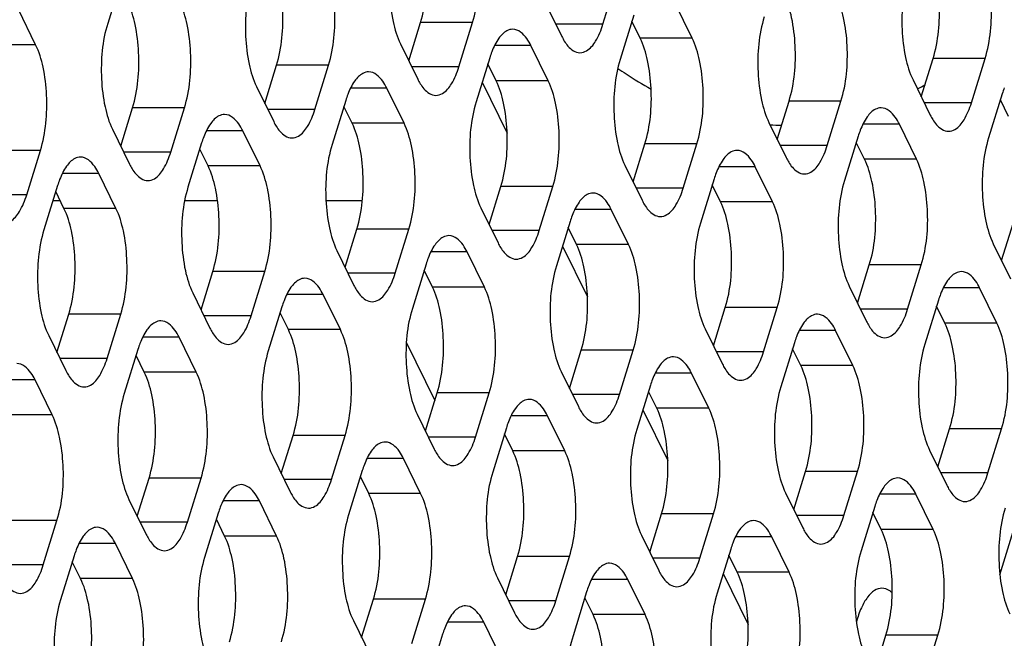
# Model space of a CAD drawing. Header units: millimetres. Extents: x 0 to 420, y 0 to 297.
# Tile 133 of 180: x 182 to 190, y 159 to 164. Entities that reach past the tile are written whole.
import ezdxf

# ---------------------------------------------------------------- set-up
doc = ezdxf.new("R2010")
doc.units = ezdxf.units.MM
doc.header["$LTSCALE"] = 23.1
doc.layers.get('0').update_dxf_attribs({"linetype": 'CONTINUOUS'})
doc.layers.add('ASSI', color=7, linetype='CONTINUOUS')

msp = doc.modelspace()

# ---------------------------------------------------------------- linework, layer by layer
at = {"color": 7, "linetype": 'CONTINUOUS'}
for p, q in [((185.600639, 163.32835), (185.799394, 162.923329)), ((186.241227, 162.022969), (186.439982, 161.617948)), ((186.881815, 160.717589), (187.08057, 160.312567)), ((189.729582, 159.402144), (189.940446, 160.0845)), ((187.522403, 159.412208), (187.721158, 159.007186))]:
    msp.add_line(p, q, dxfattribs=at)
at = {"layer": 'ASSI', "color": 7, "linetype": 'CONTINUOUS'}
for p, q in [((182.722644, 164.15013), (182.613715, 163.797632)), ((186.563815, 163.790793), (186.672745, 164.14329)), ((186.098281, 163.973487), (186.23555, 163.693763)), ((182.039251, 163.62783), (181.901982, 163.907554)), ((187.275548, 163.680871), (187.138279, 163.960595)), ((186.810014, 163.863565), (186.701084, 163.511068)), ((186.86107, 163.680871), (186.7951, 163.815304)), ((185.015324, 163.499448), (185.10934, 163.803684)), ((185.414888, 163.451187), (185.523818, 163.803684)), ((184.949354, 163.633881), (185.086623, 163.354157)), ((186.12662, 163.341265), (185.989352, 163.62099)), ((185.661087, 163.52396), (185.552157, 163.171463)), ((189.102694, 163.212884), (189.19671, 163.51712)), ((189.502258, 163.164623), (189.611187, 163.51712)), ((183.866397, 163.159843), (183.960413, 163.464079)), ((184.265961, 163.111582), (184.374891, 163.464079)), ((185.712143, 163.341265), (185.646173, 163.475698)), ((189.036724, 163.347317), (189.173993, 163.067593)), ((183.800427, 163.294276), (183.937696, 163.014551)), ((184.977693, 163.00166), (184.840424, 163.281384)), ((189.748456, 163.237396), (189.639526, 162.884898)), ((189.799512, 163.054701), (189.733542, 163.189134)), ((182.71747, 162.820237), (182.811486, 163.124473)), ((183.117034, 162.771976), (183.225963, 163.124473)), ((184.512159, 163.184354), (184.40323, 162.831857)), ((184.563216, 163.00166), (184.497246, 163.136093)), ((187.953767, 162.873279), (188.047783, 163.177514)), ((188.35333, 162.825017), (188.46226, 163.177514)), ((182.6515, 162.95467), (182.788769, 162.674946)), ((187.887797, 163.007712), (188.025065, 162.727987)), ((189.065063, 162.715096), (188.927794, 162.99482)), ((183.828766, 162.662054), (183.691497, 162.941779)), ((188.599529, 162.89779), (188.490599, 162.545293)), ((183.363232, 162.844749), (183.254302, 162.492251)), ((183.414289, 162.662054), (183.348318, 162.796487)), ((186.80484, 162.533673), (186.898856, 162.837909)), ((187.204403, 162.485412), (187.313333, 162.837909)), ((188.650585, 162.715096), (188.584615, 162.849529)), ((181.968106, 162.43237), (182.077036, 162.784867)), ((186.738869, 162.668106), (186.876138, 162.388382)), ((187.916136, 162.37549), (187.778867, 162.655215)), ((182.679839, 162.322449), (182.54257, 162.602173)), ((187.450602, 162.558184), (187.341672, 162.205687)), ((182.214305, 162.505143), (182.105375, 162.152646)), ((185.655912, 162.194067), (185.749928, 162.498303)), ((186.055476, 162.145806), (186.164406, 162.498303)), ((187.501658, 162.37549), (187.435688, 162.509923)), ((182.265361, 162.322449), (182.199391, 162.456882)), ((182.177678, 162.386618), (182.233872, 162.386618)), ((183.22821, 162.386618), (183.489719, 162.386618)), ((184.35467, 162.386618), (184.64456, 162.386618)), ((185.589942, 162.328501), (185.727211, 162.048776)), ((186.767208, 162.035884), (186.62994, 162.315609)), ((186.301675, 162.218579), (186.192745, 161.866082)), ((186.352731, 162.035884), (186.286761, 162.170318)), ((189.743282, 161.907503), (189.837298, 162.211739)), ((184.506985, 161.854462), (184.601001, 162.158698)), ((184.906549, 161.806201), (185.015479, 162.158698)), ((189.677312, 162.041936), (189.814581, 161.762212)), ((184.441015, 161.988895), (184.578284, 161.70917)), ((185.618281, 161.696279), (185.481012, 161.976003)), ((185.152747, 161.878973), (185.043818, 161.526476)), ((188.594355, 161.567898), (188.688371, 161.872134)), ((188.993918, 161.519636), (189.102848, 161.872134)), ((183.358058, 161.514856), (183.452074, 161.819092)), ((183.757622, 161.466595), (183.866551, 161.819092)), ((185.203804, 161.696279), (185.137834, 161.830712)), ((188.528384, 161.702331), (188.665653, 161.422606)), ((183.292088, 161.649289), (183.429357, 161.369565)), ((184.469354, 161.356673), (184.332085, 161.636398)), ((189.705651, 161.409715), (189.568382, 161.689439)), ((184.00382, 161.539368), (183.89489, 161.186871)), ((189.240117, 161.592409), (189.131187, 161.239912)), ((189.291173, 161.409715), (189.225203, 161.544148)), ((182.209131, 161.175251), (182.303147, 161.479487)), ((182.608694, 161.126989), (182.717624, 161.479487)), ((184.054877, 161.356673), (183.988906, 161.491106)), ((187.445427, 161.228292), (187.539443, 161.532528)), ((187.844991, 161.180031), (187.953921, 161.532528)), ((182.143161, 161.309684), (182.280429, 161.029959)), ((187.379457, 161.362725), (187.516726, 161.083001)), ((188.556723, 161.070109), (188.419455, 161.349834)), ((183.320427, 161.017068), (183.183158, 161.296792)), ((184.996533, 161.251249), (185.222354, 160.791073)), ((188.09119, 161.252803), (187.98226, 160.900306)), ((182.854893, 161.199762), (182.745963, 160.847265)), ((182.905949, 161.017068), (182.839979, 161.151501)), ((186.2965, 160.888687), (186.390516, 161.192922)), ((186.696064, 160.840425), (186.804994, 161.192922)), ((188.142246, 161.070109), (188.076276, 161.204542)), ((186.23053, 161.02312), (186.367799, 160.743395)), ((187.407796, 160.730504), (187.270527, 161.010228)), ((182.1715, 160.677462), (182.034231, 160.957187)), ((186.942263, 160.913198), (186.833333, 160.560701)), ((185.147573, 160.549081), (185.241589, 160.853317)), ((185.547137, 160.50082), (185.656066, 160.853317)), ((186.993319, 160.730504), (186.927349, 160.864937)), ((185.081603, 160.683514), (185.218872, 160.40379)), ((186.258869, 160.390898), (186.1216, 160.670622)), ((185.793335, 160.573592), (185.684405, 160.221095)), ((185.844392, 160.390898), (185.778421, 160.525331)), ((189.234943, 160.262517), (189.328959, 160.566753)), ((189.634506, 160.214255), (189.743436, 160.566753)), ((183.998646, 160.209475), (184.092662, 160.513711)), ((184.398209, 160.161214), (184.507139, 160.513711)), ((189.168972, 160.39695), (189.306241, 160.117225)), ((183.932676, 160.343908), (184.069945, 160.064184)), ((185.109942, 160.051292), (184.972673, 160.331017)), ((184.644408, 160.233987), (184.535478, 159.88149)), ((188.086015, 159.922911), (188.180031, 160.227147)), ((188.485579, 159.87465), (188.594509, 160.227147)), ((182.849719, 159.86987), (182.943735, 160.174106)), ((183.249282, 159.821609), (183.358212, 160.174106)), ((184.695464, 160.051292), (184.629494, 160.185725)), ((188.020045, 160.057344), (188.157314, 159.77762)), ((189.197311, 159.764728), (189.060043, 160.044453)), ((182.783748, 160.004303), (182.921017, 159.724578)), ((183.961015, 159.711687), (183.823746, 159.991411)), ((183.495481, 159.894381), (183.386551, 159.541884)), ((186.937088, 159.583306), (187.031104, 159.887541)), ((187.336652, 159.535044), (187.445582, 159.887541)), ((188.731778, 159.947423), (188.622848, 159.594925)), ((188.782834, 159.764728), (188.716864, 159.899161)), ((182.100355, 159.482003), (182.209285, 159.8345)), ((183.546537, 159.711687), (183.480567, 159.84612)), ((182.812087, 159.372081), (182.674819, 159.651806)), ((186.871118, 159.717739), (187.008387, 159.438014)), ((188.048384, 159.425123), (187.911115, 159.704847)), ((187.58285, 159.607817), (187.473921, 159.25532)), ((182.346554, 159.554776), (182.237624, 159.202278)), ((182.39761, 159.372081), (182.33164, 159.506514)), ((185.788161, 159.2437), (185.882177, 159.547936)), ((186.187725, 159.195439), (186.296654, 159.547936)), ((187.633907, 159.425123), (187.567937, 159.559556)), ((185.722191, 159.378133), (185.85946, 159.098409)), ((186.899457, 159.085517), (186.762188, 159.365242)), ((186.433923, 159.268211), (186.324993, 158.915714)), ((184.639234, 158.904094), (184.73325, 159.20833)), ((185.038797, 158.855833), (185.147727, 159.20833)), ((186.48498, 159.085517), (186.419009, 159.21995)), ((184.573264, 159.038527), (184.710532, 158.758803)), ((185.75053, 158.745911), (185.613261, 159.025636)), ((185.284996, 158.928606), (185.176066, 158.576109)), ((188.726603, 158.61753), (188.820619, 158.921766)), ((189.126167, 158.569269), (189.235097, 158.921766))]:
    msp.add_line(p, q, dxfattribs=at)
at = {"layer": 'ASSI', "color": 9, "linetype": 'CONTINUOUS'}
for p, q in [((185.523818, 163.803684), (185.10934, 163.803684)), ((186.563815, 163.790793), (186.187935, 163.790793)), ((187.275548, 163.680871), (186.86107, 163.680871)), ((182.039251, 163.62783), (181.624773, 163.62783)), ((185.989352, 163.62099), (185.699214, 163.62099)), ((189.611187, 163.51712), (189.19671, 163.51712)), ((184.374891, 163.464079), (183.960413, 163.464079)), ((185.414888, 163.451187), (185.039008, 163.451187)), ((184.840424, 163.281384), (184.550287, 163.281384)), ((186.12662, 163.341265), (185.712143, 163.341265)), ((183.225963, 163.124473), (182.811486, 163.124473)), ((184.265961, 163.111582), (183.89008, 163.111582)), ((188.46226, 163.177514), (188.047783, 163.177514)), ((189.502258, 163.164623), (189.126377, 163.164623)), ((184.977693, 163.00166), (184.563216, 163.00166)), ((188.927794, 162.99482), (188.637656, 162.99482)), ((183.691497, 162.941779), (183.401359, 162.941779)), ((187.313333, 162.837909), (186.898856, 162.837909)), ((188.35333, 162.825017), (187.97745, 162.825017)), ((182.077036, 162.784867), (181.662559, 162.784867)), ((183.117034, 162.771976), (182.741153, 162.771976)), ((189.065063, 162.715096), (188.650585, 162.715096)), ((183.828766, 162.662054), (183.414289, 162.662054)), ((187.778867, 162.655215), (187.488729, 162.655215)), ((182.54257, 162.602173), (182.252432, 162.602173)), ((186.164406, 162.498303), (185.749928, 162.498303)), ((187.204403, 162.485412), (186.828523, 162.485412)), ((181.968106, 162.43237), (181.592226, 162.43237)), ((182.679839, 162.322449), (182.265361, 162.322449)), ((187.916136, 162.37549), (187.501658, 162.37549)), ((186.62994, 162.315609), (186.339802, 162.315609)), ((185.015479, 162.158698), (184.601001, 162.158698)), ((186.055476, 162.145806), (185.679596, 162.145806)), ((186.767208, 162.035884), (186.352731, 162.035884)), ((185.481012, 161.976003), (185.190875, 161.976003)), ((189.102848, 161.872134), (188.688371, 161.872134)), ((183.866551, 161.819092), (183.452074, 161.819092)), ((184.906549, 161.806201), (184.530668, 161.806201)), ((185.618281, 161.696279), (185.203804, 161.696279)), ((184.332085, 161.636398), (184.041947, 161.636398)), ((189.568382, 161.689439), (189.278244, 161.689439)), ((182.717624, 161.479487), (182.303147, 161.479487)), ((183.757622, 161.466595), (183.381741, 161.466595)), ((187.953921, 161.532528), (187.539443, 161.532528)), ((188.993918, 161.519636), (188.618038, 161.519636)), ((189.705651, 161.409715), (189.291173, 161.409715)), ((184.469354, 161.356673), (184.054877, 161.356673)), ((188.419455, 161.349834), (188.129317, 161.349834)), ((183.183158, 161.296792), (182.89302, 161.296792)), ((186.804994, 161.192922), (186.390516, 161.192922)), ((187.844991, 161.180031), (187.469111, 161.180031)), ((182.608694, 161.126989), (182.232814, 161.126989)), ((188.556723, 161.070109), (188.142246, 161.070109)), ((183.320427, 161.017068), (182.905949, 161.017068)), ((187.270527, 161.010228), (186.98039, 161.010228)), ((182.034231, 160.957187), (181.744093, 160.957187)), ((185.656066, 160.853317), (185.241589, 160.853317)), ((186.696064, 160.840425), (186.320183, 160.840425)), ((182.1715, 160.677462), (181.757022, 160.677462)), ((187.407796, 160.730504), (186.993319, 160.730504)), ((186.1216, 160.670622), (185.831462, 160.670622)), ((189.743436, 160.566753), (189.328959, 160.566753)), ((184.507139, 160.513711), (184.092662, 160.513711)), ((185.547137, 160.50082), (185.171256, 160.50082)), ((186.258869, 160.390898), (185.844392, 160.390898)), ((184.972673, 160.331017), (184.682535, 160.331017)), ((188.594509, 160.227147), (188.180031, 160.227147)), ((189.634506, 160.214255), (189.258626, 160.214255)), ((183.358212, 160.174106), (182.943735, 160.174106)), ((184.398209, 160.161214), (184.022329, 160.161214)), ((185.109942, 160.051292), (184.695464, 160.051292)), ((189.060043, 160.044453), (188.769905, 160.044453)), ((183.823746, 159.991411), (183.533608, 159.991411)), ((187.445582, 159.887541), (187.031104, 159.887541)), ((182.209285, 159.8345), (181.794807, 159.8345)), ((183.249282, 159.821609), (182.873402, 159.821609)), ((188.485579, 159.87465), (188.109699, 159.87465)), ((189.197311, 159.764728), (188.782834, 159.764728)), ((182.674819, 159.651806), (182.384681, 159.651806)), ((183.961015, 159.711687), (183.546537, 159.711687)), ((187.911115, 159.704847), (187.620978, 159.704847)), ((186.296654, 159.547936), (185.882177, 159.547936)), ((187.336652, 159.535044), (186.960771, 159.535044)), ((182.100355, 159.482003), (181.724475, 159.482003)), ((188.048384, 159.425123), (187.633907, 159.425123)), ((182.812087, 159.372081), (182.39761, 159.372081)), ((186.762188, 159.365242), (186.47205, 159.365242)), ((185.147727, 159.20833), (184.73325, 159.20833)), ((186.187725, 159.195439), (185.811844, 159.195439)), ((185.613261, 159.025636), (185.323123, 159.025636)), ((186.899457, 159.085517), (186.48498, 159.085517)), ((189.235097, 158.921766), (188.820619, 158.921766))]:
    msp.add_line(p, q, dxfattribs=at)
at = {"layer": 'ASSI', "color": 7, "linetype": 'CONTINUOUS'}
for centre, radius, start, end in [((186.388559, 163.300003), 0.761166, 159.076552, 162.8887167), ((187.725722, 165.726594), 2.79693, 298.8071649, 300.2074627), ((190.475929, 163.013439), 0.761166, 159.076552, 162.8887167), ((185.239632, 162.960398), 0.761166, 159.076552, 162.8887167), ((188.009729, 164.97077), 1.984143, 266.6859927, 269.406007), ((184.090705, 162.620792), 0.761166, 159.076552, 162.8887167), ((189.327002, 162.673833), 0.761166, 159.076552, 162.8887167), ((188.178074, 162.334228), 0.761166, 159.076552, 162.8887167), ((182.941778, 162.281186), 0.761166, 159.076552, 162.8887167), ((187.029147, 161.994622), 0.761166, 159.076552, 162.8887167), ((185.88022, 161.655017), 0.761166, 159.076552, 162.8887167), ((189.96759, 161.368452), 0.761166, 159.076552, 162.8887167), ((184.731293, 161.315411), 0.761166, 159.076552, 162.8887167), ((188.818662, 161.028847), 0.761166, 159.076552, 162.8887167), ((183.582366, 160.975805), 0.761166, 159.076552, 162.8887167), ((187.669735, 160.689241), 0.761166, 159.076552, 162.8887167), ((186.520808, 160.349636), 0.761166, 159.076552, 162.8887167), ((185.371881, 160.01003), 0.761166, 159.076552, 162.8887167), ((189.45925, 159.723466), 0.761166, 159.076552, 162.8887167), ((184.222954, 159.670425), 0.761166, 159.076552, 162.8887167), ((188.310323, 159.38386), 0.761166, 159.076552, 162.8887167), ((183.074026, 159.330819), 0.761166, 159.076552, 162.8887167), ((187.161396, 159.044255), 0.761166, 159.076552, 162.8887167), ((186.012469, 158.704649), 0.761166, 159.076552, 162.8887167)]:
    msp.add_arc(centre, radius, start, end, dxfattribs=at)
for points, knots in [([(185.10934, 163.803684), (185.153066, 163.94518), (185.171782, 164.173289), (185.139119, 164.456944), (185.099165, 164.590383), (185.071555, 164.646646)], [0, 0, 0, 0, 0.51848124, 0.78058459, 1, 1, 1, 1]), ([(185.523818, 163.803684), (185.567543, 163.94518), (185.586259, 164.173289), (185.553596, 164.456944), (185.513643, 164.590383), (185.486033, 164.646646)], [0, 0, 0, 0, 0.51848124, 0.78058459, 1, 1, 1, 1]), ([(184.911569, 164.476844), (184.867843, 164.335348), (184.849128, 164.107238), (184.881791, 163.823583), (184.921744, 163.690145), (184.949354, 163.633881)], [0, 0, 0, 0, 0.51848124, 0.78058459, 1, 1, 1, 1]), ([(183.960413, 163.464079), (184.004139, 163.605574), (184.022854, 163.833684), (183.990192, 164.117339), (183.950238, 164.250777), (183.922628, 164.307041)], [0, 0, 0, 0, 0.51848124, 0.78058459, 1, 1, 1, 1]), ([(184.374891, 163.464079), (184.418616, 163.605574), (184.437332, 163.833684), (184.404669, 164.117339), (184.364716, 164.250777), (184.337105, 164.307041)], [0, 0, 0, 0, 0.51848124, 0.78058459, 1, 1, 1, 1]), ([(189.19671, 163.51712), (189.240435, 163.658616), (189.259151, 163.886725), (189.226488, 164.17038), (189.186535, 164.303818), (189.158925, 164.360082)], [0, 0, 0, 0, 0.51848124, 0.78058459, 1, 1, 1, 1]), ([(189.611187, 163.51712), (189.654913, 163.658616), (189.673629, 163.886725), (189.640966, 164.17038), (189.601012, 164.303818), (189.573402, 164.360082)], [0, 0, 0, 0, 0.51848124, 0.78058459, 1, 1, 1, 1]), ([(183.762642, 164.137238), (183.718916, 163.995742), (183.7002, 163.767633), (183.732863, 163.483978), (183.772817, 163.35054), (183.800427, 163.294276)], [0, 0, 0, 0, 0.51848124, 0.78058459, 1, 1, 1, 1]), ([(188.998938, 164.190279), (188.955213, 164.048784), (188.936497, 163.820674), (188.96916, 163.537019), (189.009114, 163.403581), (189.036724, 163.347317)], [0, 0, 0, 0, 0.51848124, 0.78058459, 1, 1, 1, 1]), ([(188.047783, 163.177514), (188.091508, 163.31901), (188.110224, 163.54712), (188.077561, 163.830775), (188.037608, 163.964213), (188.009997, 164.020477)], [0, 0, 0, 0, 0.51848124, 0.78058459, 1, 1, 1, 1]), ([(188.46226, 163.177514), (188.505986, 163.31901), (188.524701, 163.54712), (188.492039, 163.830775), (188.452085, 163.964213), (188.424475, 164.020477)], [0, 0, 0, 0, 0.51848124, 0.78058459, 1, 1, 1, 1]), ([(182.811486, 163.124473), (182.855211, 163.265969), (182.873927, 163.494078), (182.841264, 163.777733), (182.801311, 163.911171), (182.773701, 163.967435)], [0, 0, 0, 0, 0.51848124, 0.78058459, 1, 1, 1, 1]), ([(183.225963, 163.124473), (183.269689, 163.265969), (183.288405, 163.494078), (183.255742, 163.777733), (183.215788, 163.911171), (183.188178, 163.967435)], [0, 0, 0, 0, 0.51848124, 0.78058459, 1, 1, 1, 1]), ([(187.850011, 163.850674), (187.806286, 163.709178), (187.78757, 163.481069), (187.820233, 163.197414), (187.860186, 163.063975), (187.887797, 163.007712)], [0, 0, 0, 0, 0.51848124, 0.78058459, 1, 1, 1, 1]), ([(182.613715, 163.797632), (182.569989, 163.656137), (182.551273, 163.428027), (182.583936, 163.144372), (182.62389, 163.010934), (182.6515, 162.95467)], [0, 0, 0, 0, 0.51848124, 0.78058459, 1, 1, 1, 1]), ([(185.844215, 163.750985), (185.828372, 163.750986), (185.782658, 163.737928), (185.722079, 163.672576), (185.691971, 163.609333), (185.677586, 163.571831)], [0, 0, 0, 0, 0.18501564, 0.53092222, 1, 1, 1, 1]), ([(185.989352, 163.62099), (185.979899, 163.640252), (185.948736, 163.696826), (185.889212, 163.750982), (185.844215, 163.750985)], [0, 0, 0, 0, 0.32287628, 1, 1, 1, 1]), ([(186.380687, 163.563767), (186.398785, 163.563766), (186.4523, 163.581617), (186.518156, 163.665721), (186.549369, 163.744044), (186.563815, 163.790793)], [0, 0, 0, 0, 0.1768175, 0.52196498, 1, 1, 1, 1]), ([(186.255854, 163.65677), (186.264499, 163.642735), (186.29396, 163.599842), (186.344189, 163.56377), (186.380687, 163.563767)], [0, 0, 0, 0, 0.31113016, 1, 1, 1, 1]), ([(186.898856, 162.837909), (186.942581, 162.979404), (186.961297, 163.207514), (186.928634, 163.491169), (186.88868, 163.624607), (186.86107, 163.680871)], [0, 0, 0, 0, 0.51848124, 0.78058459, 1, 1, 1, 1]), ([(187.313333, 162.837909), (187.357058, 162.979404), (187.375774, 163.207514), (187.343111, 163.491169), (187.303158, 163.624607), (187.275548, 163.680871)], [0, 0, 0, 0, 0.51848124, 0.78058459, 1, 1, 1, 1]), ([(182.077036, 162.784867), (182.120762, 162.926363), (182.139477, 163.154473), (182.106815, 163.438128), (182.066861, 163.571566), (182.039251, 163.62783)], [0, 0, 0, 0, 0.51848124, 0.78058459, 1, 1, 1, 1]), ([(186.701084, 163.511068), (186.657359, 163.369573), (186.638643, 163.141463), (186.671306, 162.857808), (186.711259, 162.72437), (186.738869, 162.668106)], [0, 0, 0, 0, 0.51848124, 0.78058459, 1, 1, 1, 1]), ([(185.23176, 163.224162), (185.249858, 163.224161), (185.303373, 163.242011), (185.369229, 163.326115), (185.400441, 163.404438), (185.414888, 163.451187)], [0, 0, 0, 0, 0.1768175, 0.52196498, 1, 1, 1, 1]), ([(186.68253, 163.439423), (186.704312, 163.42429), (186.790455, 163.36601), (186.87956, 163.31208), (186.947485, 163.274804)], [0, 0, 0, 0, 0.25501753, 1, 1, 1, 1]), ([(184.695288, 163.411379), (184.679445, 163.411381), (184.63373, 163.398322), (184.573152, 163.332971), (184.543044, 163.269727), (184.528659, 163.232225)], [0, 0, 0, 0, 0.18501564, 0.53092222, 1, 1, 1, 1]), ([(184.840424, 163.281384), (184.830972, 163.300646), (184.799809, 163.35722), (184.740285, 163.411376), (184.695288, 163.411379)], [0, 0, 0, 0, 0.32287628, 1, 1, 1, 1]), ([(185.106927, 163.317164), (185.115572, 163.303129), (185.145033, 163.260236), (185.195262, 163.224165), (185.23176, 163.224162)], [0, 0, 0, 0, 0.31113016, 1, 1, 1, 1]), ([(185.749928, 162.498303), (185.793654, 162.639799), (185.81237, 162.867909), (185.779707, 163.151564), (185.739753, 163.285002), (185.712143, 163.341265)], [0, 0, 0, 0, 0.51848124, 0.78058459, 1, 1, 1, 1]), ([(186.164406, 162.498303), (186.208131, 162.639799), (186.226847, 162.867909), (186.194184, 163.151564), (186.154231, 163.285002), (186.12662, 163.341265)], [0, 0, 0, 0, 0.51848124, 0.78058459, 1, 1, 1, 1]), ([(184.082832, 162.884556), (184.100931, 162.884555), (184.154446, 162.902406), (184.220301, 162.98651), (184.251514, 163.064833), (184.265961, 163.111582)], [0, 0, 0, 0, 0.1768175, 0.52196498, 1, 1, 1, 1]), ([(185.552157, 163.171463), (185.508431, 163.029967), (185.489716, 162.801857), (185.522378, 162.518202), (185.562332, 162.384764), (185.589942, 162.328501)], [0, 0, 0, 0, 0.51848124, 0.78058459, 1, 1, 1, 1]), ([(188.782657, 163.124815), (188.766815, 163.124816), (188.7211, 163.111758), (188.660521, 163.046406), (188.630413, 162.983163), (188.616029, 162.945661)], [0, 0, 0, 0, 0.18501564, 0.53092222, 1, 1, 1, 1]), ([(188.927794, 162.99482), (188.918341, 163.014082), (188.887179, 163.070656), (188.827655, 163.124812), (188.782657, 163.124815)], [0, 0, 0, 0, 0.32287628, 1, 1, 1, 1]), ([(189.319129, 162.937598), (189.337228, 162.937596), (189.390743, 162.955447), (189.456598, 163.039551), (189.487811, 163.117874), (189.502258, 163.164623)], [0, 0, 0, 0, 0.1768175, 0.52196498, 1, 1, 1, 1]), ([(183.546361, 163.071774), (183.530518, 163.071775), (183.484803, 163.058717), (183.424224, 162.993365), (183.394117, 162.930122), (183.379732, 162.89262)], [0, 0, 0, 0, 0.18501564, 0.53092222, 1, 1, 1, 1]), ([(183.691497, 162.941779), (183.682045, 162.961041), (183.650882, 163.017615), (183.591358, 163.071771), (183.546361, 163.071774)], [0, 0, 0, 0, 0.32287628, 1, 1, 1, 1]), ([(189.194296, 163.0306), (189.202942, 163.016565), (189.232403, 162.973672), (189.282632, 162.9376), (189.319129, 162.937598)], [0, 0, 0, 0, 0.31113016, 1, 1, 1, 1]), ([(183.957999, 162.977559), (183.966645, 162.963524), (183.996106, 162.920631), (184.046335, 162.884559), (184.082832, 162.884556)], [0, 0, 0, 0, 0.31113016, 1, 1, 1, 1]), ([(184.601001, 162.158698), (184.644727, 162.300193), (184.663442, 162.528303), (184.630779, 162.811958), (184.590826, 162.945396), (184.563216, 163.00166)], [0, 0, 0, 0, 0.51848124, 0.78058459, 1, 1, 1, 1]), ([(185.015479, 162.158698), (185.059204, 162.300193), (185.07792, 162.528303), (185.045257, 162.811958), (185.005303, 162.945396), (184.977693, 163.00166)], [0, 0, 0, 0, 0.51848124, 0.78058459, 1, 1, 1, 1]), ([(189.639526, 162.884898), (189.595801, 162.743403), (189.577085, 162.515293), (189.609748, 162.231638), (189.649701, 162.0982), (189.677312, 162.041936)], [0, 0, 0, 0, 0.51848124, 0.78058459, 1, 1, 1, 1]), ([(184.40323, 162.831857), (184.359504, 162.690361), (184.340788, 162.462252), (184.373451, 162.178597), (184.413405, 162.045159), (184.441015, 161.988895)], [0, 0, 0, 0, 0.51848124, 0.78058459, 1, 1, 1, 1]), ([(188.170202, 162.597992), (188.1883, 162.597991), (188.241815, 162.615841), (188.307671, 162.699946), (188.338884, 162.778268), (188.35333, 162.825017)], [0, 0, 0, 0, 0.1768175, 0.52196498, 1, 1, 1, 1]), ([(182.397433, 162.732168), (182.381591, 162.732169), (182.335876, 162.719111), (182.275297, 162.653759), (182.24519, 162.590516), (182.230805, 162.553014)], [0, 0, 0, 0, 0.18501564, 0.53092222, 1, 1, 1, 1]), ([(182.54257, 162.602173), (182.533118, 162.621435), (182.501955, 162.678009), (182.442431, 162.732165), (182.397433, 162.732168)], [0, 0, 0, 0, 0.32287628, 1, 1, 1, 1]), ([(182.933905, 162.544951), (182.952004, 162.544949), (183.005519, 162.5628), (183.071374, 162.646904), (183.102587, 162.725227), (183.117034, 162.771976)], [0, 0, 0, 0, 0.1768175, 0.52196498, 1, 1, 1, 1]), ([(187.63373, 162.78521), (187.617887, 162.785211), (187.572173, 162.772152), (187.511594, 162.706801), (187.481486, 162.643558), (187.467101, 162.606055)], [0, 0, 0, 0, 0.18501564, 0.53092222, 1, 1, 1, 1]), ([(187.778867, 162.655215), (187.769414, 162.674477), (187.738251, 162.73105), (187.678727, 162.785206), (187.63373, 162.78521)], [0, 0, 0, 0, 0.32287628, 1, 1, 1, 1]), ([(188.688371, 161.872134), (188.732096, 162.013629), (188.750812, 162.241739), (188.718149, 162.525394), (188.678196, 162.658832), (188.650585, 162.715096)], [0, 0, 0, 0, 0.51848124, 0.78058459, 1, 1, 1, 1]), ([(189.102848, 161.872134), (189.146574, 162.013629), (189.165289, 162.241739), (189.132626, 162.525394), (189.092673, 162.658832), (189.065063, 162.715096)], [0, 0, 0, 0, 0.51848124, 0.78058459, 1, 1, 1, 1]), ([(182.809072, 162.637953), (182.817718, 162.623918), (182.847179, 162.581025), (182.897408, 162.544953), (182.933905, 162.544951)], [0, 0, 0, 0, 0.31113016, 1, 1, 1, 1]), ([(183.452074, 161.819092), (183.495799, 161.960588), (183.514515, 162.188697), (183.481852, 162.472352), (183.441899, 162.605791), (183.414289, 162.662054)], [0, 0, 0, 0, 0.51848124, 0.78058459, 1, 1, 1, 1]), ([(183.866551, 161.819092), (183.910277, 161.960588), (183.928993, 162.188697), (183.89633, 162.472352), (183.856376, 162.605791), (183.828766, 162.662054)], [0, 0, 0, 0, 0.51848124, 0.78058459, 1, 1, 1, 1]), ([(188.045369, 162.690995), (188.054014, 162.676959), (188.083475, 162.634067), (188.133705, 162.597995), (188.170202, 162.597992)], [0, 0, 0, 0, 0.31113016, 1, 1, 1, 1]), ([(183.254302, 162.492251), (183.210577, 162.350756), (183.191861, 162.122646), (183.224524, 161.838991), (183.264478, 161.705553), (183.292088, 161.649289)], [0, 0, 0, 0, 0.51848124, 0.78058459, 1, 1, 1, 1]), ([(187.021275, 162.258387), (187.039373, 162.258385), (187.092888, 162.276236), (187.158744, 162.36034), (187.189957, 162.438663), (187.204403, 162.485412)], [0, 0, 0, 0, 0.1768175, 0.52196498, 1, 1, 1, 1]), ([(188.490599, 162.545293), (188.446874, 162.403797), (188.428158, 162.175688), (188.460821, 161.892033), (188.500774, 161.758594), (188.528384, 161.702331)], [0, 0, 0, 0, 0.51848124, 0.78058459, 1, 1, 1, 1]), ([(181.784978, 162.205345), (181.803077, 162.205344), (181.856592, 162.223195), (181.922447, 162.307299), (181.95366, 162.385621), (181.968106, 162.43237)], [0, 0, 0, 0, 0.1768175, 0.52196498, 1, 1, 1, 1]), ([(186.484803, 162.445604), (186.46896, 162.445605), (186.423246, 162.432547), (186.362667, 162.367195), (186.332559, 162.303952), (186.318174, 162.26645)], [0, 0, 0, 0, 0.18501564, 0.53092222, 1, 1, 1, 1]), ([(186.62994, 162.315609), (186.620487, 162.334871), (186.589324, 162.391445), (186.5298, 162.445601), (186.484803, 162.445604)], [0, 0, 0, 0, 0.32287628, 1, 1, 1, 1]), ([(182.303147, 161.479487), (182.346872, 161.620982), (182.365588, 161.849092), (182.332925, 162.132747), (182.292972, 162.266185), (182.265361, 162.322449)], [0, 0, 0, 0, 0.51848124, 0.78058459, 1, 1, 1, 1]), ([(182.717624, 161.479487), (182.76135, 161.620982), (182.780065, 161.849092), (182.747403, 162.132747), (182.707449, 162.266185), (182.679839, 162.322449)], [0, 0, 0, 0, 0.51848124, 0.78058459, 1, 1, 1, 1]), ([(186.896442, 162.351389), (186.905087, 162.337354), (186.934548, 162.294461), (186.984777, 162.258389), (187.021275, 162.258387)], [0, 0, 0, 0, 0.31113016, 1, 1, 1, 1]), ([(187.539443, 161.532528), (187.583169, 161.674024), (187.601885, 161.902133), (187.569222, 162.185788), (187.529268, 162.319226), (187.501658, 162.37549)], [0, 0, 0, 0, 0.51848124, 0.78058459, 1, 1, 1, 1]), ([(187.953921, 161.532528), (187.997646, 161.674024), (188.016362, 161.902133), (187.983699, 162.185788), (187.943746, 162.319226), (187.916136, 162.37549)], [0, 0, 0, 0, 0.51848124, 0.78058459, 1, 1, 1, 1]), ([(187.341672, 162.205687), (187.297947, 162.064192), (187.279231, 161.836082), (187.311894, 161.552427), (187.351847, 161.418989), (187.379457, 161.362725)], [0, 0, 0, 0, 0.51848124, 0.78058459, 1, 1, 1, 1]), ([(182.105375, 162.152646), (182.06165, 162.01115), (182.042934, 161.783041), (182.075597, 161.499386), (182.11555, 161.365948), (182.143161, 161.309684)], [0, 0, 0, 0, 0.51848124, 0.78058459, 1, 1, 1, 1]), ([(185.335876, 162.105998), (185.320033, 162.106), (185.274318, 162.092941), (185.213739, 162.02759), (185.183632, 161.964346), (185.169247, 161.926844)], [0, 0, 0, 0, 0.18501564, 0.53092222, 1, 1, 1, 1]), ([(185.481012, 161.976003), (185.47156, 161.995265), (185.440397, 162.051839), (185.380873, 162.105995), (185.335876, 162.105998)], [0, 0, 0, 0, 0.32287628, 1, 1, 1, 1]), ([(185.872348, 161.918781), (185.890446, 161.91878), (185.943961, 161.93663), (186.009817, 162.020734), (186.041029, 162.099057), (186.055476, 162.145806)], [0, 0, 0, 0, 0.1768175, 0.52196498, 1, 1, 1, 1]), ([(185.747515, 162.011783), (185.75616, 161.997748), (185.785621, 161.954855), (185.83585, 161.918784), (185.872348, 161.918781)], [0, 0, 0, 0, 0.31113016, 1, 1, 1, 1]), ([(186.390516, 161.192922), (186.434242, 161.334418), (186.452957, 161.562528), (186.420295, 161.846183), (186.380341, 161.979621), (186.352731, 162.035884)], [0, 0, 0, 0, 0.51848124, 0.78058459, 1, 1, 1, 1]), ([(186.804994, 161.192922), (186.848719, 161.334418), (186.867435, 161.562528), (186.834772, 161.846183), (186.794819, 161.979621), (186.767208, 162.035884)], [0, 0, 0, 0, 0.51848124, 0.78058459, 1, 1, 1, 1]), ([(186.192745, 161.866082), (186.149019, 161.724586), (186.130304, 161.496476), (186.162966, 161.212821), (186.20292, 161.079383), (186.23053, 161.02312)], [0, 0, 0, 0, 0.51848124, 0.78058459, 1, 1, 1, 1]), ([(184.72342, 161.579175), (184.741519, 161.579174), (184.795034, 161.597025), (184.860889, 161.681129), (184.892102, 161.759452), (184.906549, 161.806201)], [0, 0, 0, 0, 0.1768175, 0.52196498, 1, 1, 1, 1]), ([(189.423245, 161.819434), (189.407403, 161.819435), (189.361688, 161.806377), (189.301109, 161.741025), (189.271001, 161.677782), (189.256616, 161.64028)], [0, 0, 0, 0, 0.18501564, 0.53092222, 1, 1, 1, 1]), ([(189.568382, 161.689439), (189.558929, 161.708701), (189.527767, 161.765275), (189.468243, 161.819431), (189.423245, 161.819434)], [0, 0, 0, 0, 0.32287628, 1, 1, 1, 1]), ([(184.186949, 161.766393), (184.171106, 161.766394), (184.125391, 161.753336), (184.064812, 161.687984), (184.034705, 161.624741), (184.02032, 161.587239)], [0, 0, 0, 0, 0.18501564, 0.53092222, 1, 1, 1, 1]), ([(184.332085, 161.636398), (184.322633, 161.65566), (184.29147, 161.712234), (184.231946, 161.76639), (184.186949, 161.766393)], [0, 0, 0, 0, 0.32287628, 1, 1, 1, 1]), ([(185.241589, 160.853317), (185.285314, 160.994812), (185.30403, 161.222922), (185.271367, 161.506577), (185.231414, 161.640015), (185.203804, 161.696279)], [0, 0, 0, 0, 0.51848124, 0.78058459, 1, 1, 1, 1]), ([(185.656066, 160.853317), (185.699792, 160.994812), (185.718508, 161.222922), (185.685845, 161.506577), (185.645891, 161.640015), (185.618281, 161.696279)], [0, 0, 0, 0, 0.51848124, 0.78058459, 1, 1, 1, 1]), ([(184.598587, 161.672178), (184.607233, 161.658143), (184.636694, 161.61525), (184.686923, 161.579178), (184.72342, 161.579175)], [0, 0, 0, 0, 0.31113016, 1, 1, 1, 1]), ([(183.574493, 161.23957), (183.592592, 161.239568), (183.646107, 161.257419), (183.711962, 161.341523), (183.743175, 161.419846), (183.757622, 161.466595)], [0, 0, 0, 0, 0.1768175, 0.52196498, 1, 1, 1, 1]), ([(185.043818, 161.526476), (185.000092, 161.384981), (184.981376, 161.156871), (185.014039, 160.873216), (185.053993, 160.739778), (185.081603, 160.683514)], [0, 0, 0, 0, 0.51848124, 0.78058459, 1, 1, 1, 1]), ([(188.274318, 161.479829), (188.258475, 161.47983), (188.212761, 161.466771), (188.152182, 161.40142), (188.122074, 161.338177), (188.107689, 161.300674)], [0, 0, 0, 0, 0.18501564, 0.53092222, 1, 1, 1, 1]), ([(188.419455, 161.349834), (188.410002, 161.369096), (188.378839, 161.42567), (188.319315, 161.479825), (188.274318, 161.479829)], [0, 0, 0, 0, 0.32287628, 1, 1, 1, 1]), ([(188.81079, 161.292611), (188.828888, 161.29261), (188.882403, 161.310461), (188.948259, 161.394565), (188.979472, 161.472887), (188.993918, 161.519636)], [0, 0, 0, 0, 0.1768175, 0.52196498, 1, 1, 1, 1]), ([(183.038021, 161.426787), (183.022179, 161.426788), (182.976464, 161.41373), (182.915885, 161.348378), (182.885777, 161.285135), (182.871393, 161.247633)], [0, 0, 0, 0, 0.18501564, 0.53092222, 1, 1, 1, 1]), ([(183.183158, 161.296792), (183.173705, 161.316054), (183.142543, 161.372628), (183.083019, 161.426784), (183.038021, 161.426787)], [0, 0, 0, 0, 0.32287628, 1, 1, 1, 1]), ([(188.685957, 161.385614), (188.694602, 161.371579), (188.724063, 161.328686), (188.774292, 161.292614), (188.81079, 161.292611)], [0, 0, 0, 0, 0.31113016, 1, 1, 1, 1]), ([(189.328959, 160.566753), (189.372684, 160.708248), (189.3914, 160.936358), (189.358737, 161.220013), (189.318783, 161.353451), (189.291173, 161.409715)], [0, 0, 0, 0, 0.51848124, 0.78058459, 1, 1, 1, 1]), ([(189.743436, 160.566753), (189.787161, 160.708248), (189.805877, 160.936358), (189.773214, 161.220013), (189.733261, 161.353451), (189.705651, 161.409715)], [0, 0, 0, 0, 0.51848124, 0.78058459, 1, 1, 1, 1]), ([(183.44966, 161.332572), (183.458306, 161.318537), (183.487767, 161.275644), (183.537996, 161.239572), (183.574493, 161.23957)], [0, 0, 0, 0, 0.31113016, 1, 1, 1, 1]), ([(184.092662, 160.513711), (184.136387, 160.655207), (184.155103, 160.883316), (184.12244, 161.166971), (184.082487, 161.30041), (184.054877, 161.356673)], [0, 0, 0, 0, 0.51848124, 0.78058459, 1, 1, 1, 1]), ([(184.507139, 160.513711), (184.550865, 160.655207), (184.569581, 160.883316), (184.536918, 161.166971), (184.496964, 161.30041), (184.469354, 161.356673)], [0, 0, 0, 0, 0.51848124, 0.78058459, 1, 1, 1, 1]), ([(189.131187, 161.239912), (189.087462, 161.098416), (189.068746, 160.870307), (189.101409, 160.586652), (189.141362, 160.453214), (189.168972, 160.39695)], [0, 0, 0, 0, 0.51848124, 0.78058459, 1, 1, 1, 1]), ([(183.89489, 161.186871), (183.851165, 161.045375), (183.832449, 160.817265), (183.865112, 160.53361), (183.905065, 160.400172), (183.932676, 160.343908)], [0, 0, 0, 0, 0.51848124, 0.78058459, 1, 1, 1, 1]), ([(187.661863, 160.953006), (187.679961, 160.953004), (187.733476, 160.970855), (187.799332, 161.054959), (187.830545, 161.133282), (187.844991, 161.180031)], [0, 0, 0, 0, 0.1768175, 0.52196498, 1, 1, 1, 1]), ([(182.034231, 160.957187), (182.024778, 160.976449), (181.993615, 161.033023), (181.934091, 161.087179), (181.889094, 161.087182)], [0, 0, 0, 0, 0.32287628, 1, 1, 1, 1]), ([(182.425566, 160.899964), (182.443664, 160.899963), (182.497179, 160.917814), (182.563035, 161.001918), (182.594248, 161.08024), (182.608694, 161.126989)], [0, 0, 0, 0, 0.1768175, 0.52196498, 1, 1, 1, 1]), ([(187.125391, 161.140223), (187.109548, 161.140224), (187.063833, 161.127166), (187.003255, 161.061814), (186.973147, 160.998571), (186.958762, 160.961069)], [0, 0, 0, 0, 0.18501564, 0.53092222, 1, 1, 1, 1]), ([(187.270527, 161.010228), (187.261075, 161.02949), (187.229912, 161.086064), (187.170388, 161.14022), (187.125391, 161.140223)], [0, 0, 0, 0, 0.32287628, 1, 1, 1, 1]), ([(188.180031, 160.227147), (188.223757, 160.368643), (188.242473, 160.596752), (188.20981, 160.880407), (188.169856, 161.013845), (188.142246, 161.070109)], [0, 0, 0, 0, 0.51848124, 0.78058459, 1, 1, 1, 1]), ([(188.594509, 160.227147), (188.638234, 160.368643), (188.65695, 160.596752), (188.624287, 160.880407), (188.584334, 161.013845), (188.556723, 161.070109)], [0, 0, 0, 0, 0.51848124, 0.78058459, 1, 1, 1, 1]), ([(182.300733, 160.992967), (182.309378, 160.978932), (182.338839, 160.936039), (182.389069, 160.899967), (182.425566, 160.899964)], [0, 0, 0, 0, 0.31113016, 1, 1, 1, 1]), ([(182.943735, 160.174106), (182.98746, 160.315601), (183.006176, 160.543711), (182.973513, 160.827366), (182.93356, 160.960804), (182.905949, 161.017068)], [0, 0, 0, 0, 0.51848124, 0.78058459, 1, 1, 1, 1]), ([(183.358212, 160.174106), (183.401938, 160.315601), (183.420653, 160.543711), (183.38799, 160.827366), (183.348037, 160.960804), (183.320427, 161.017068)], [0, 0, 0, 0, 0.51848124, 0.78058459, 1, 1, 1, 1]), ([(187.53703, 161.046008), (187.545675, 161.031973), (187.575136, 160.98908), (187.625365, 160.953008), (187.661863, 160.953006)], [0, 0, 0, 0, 0.31113016, 1, 1, 1, 1]), ([(182.745963, 160.847265), (182.702238, 160.705769), (182.683522, 160.47766), (182.716185, 160.194005), (182.756138, 160.060567), (182.783748, 160.004303)], [0, 0, 0, 0, 0.51848124, 0.78058459, 1, 1, 1, 1]), ([(186.512936, 160.6134), (186.531034, 160.613399), (186.584549, 160.631249), (186.650405, 160.715354), (186.681617, 160.793676), (186.696064, 160.840425)], [0, 0, 0, 0, 0.1768175, 0.52196498, 1, 1, 1, 1]), ([(187.98226, 160.900306), (187.938534, 160.758811), (187.919819, 160.530701), (187.952481, 160.247046), (187.992435, 160.113608), (188.020045, 160.057344)], [0, 0, 0, 0, 0.51848124, 0.78058459, 1, 1, 1, 1]), ([(185.976464, 160.800618), (185.960621, 160.800619), (185.914906, 160.78756), (185.854327, 160.722209), (185.82422, 160.658966), (185.809835, 160.621463)], [0, 0, 0, 0, 0.18501564, 0.53092222, 1, 1, 1, 1]), ([(186.1216, 160.670622), (186.112148, 160.689884), (186.080985, 160.746458), (186.021461, 160.800614), (185.976464, 160.800618)], [0, 0, 0, 0, 0.32287628, 1, 1, 1, 1]), ([(182.209285, 159.8345), (182.25301, 159.975996), (182.271726, 160.204105), (182.239063, 160.48776), (182.19911, 160.621198), (182.1715, 160.677462)], [0, 0, 0, 0, 0.51848124, 0.78058459, 1, 1, 1, 1]), ([(186.388102, 160.706402), (186.396748, 160.692367), (186.426209, 160.649474), (186.476438, 160.613403), (186.512936, 160.6134)], [0, 0, 0, 0, 0.31113016, 1, 1, 1, 1]), ([(187.031104, 159.887541), (187.07483, 160.029037), (187.093545, 160.257147), (187.060883, 160.540802), (187.020929, 160.67424), (186.993319, 160.730504)], [0, 0, 0, 0, 0.51848124, 0.78058459, 1, 1, 1, 1]), ([(187.445582, 159.887541), (187.489307, 160.029037), (187.508023, 160.257147), (187.47536, 160.540802), (187.435407, 160.67424), (187.407796, 160.730504)], [0, 0, 0, 0, 0.51848124, 0.78058459, 1, 1, 1, 1]), ([(186.833333, 160.560701), (186.789607, 160.419205), (186.770891, 160.191096), (186.803554, 159.907441), (186.843508, 159.774002), (186.871118, 159.717739)], [0, 0, 0, 0, 0.51848124, 0.78058459, 1, 1, 1, 1]), ([(184.827536, 160.461012), (184.811694, 160.461013), (184.765979, 160.447955), (184.7054, 160.382603), (184.675293, 160.31936), (184.660908, 160.281858)], [0, 0, 0, 0, 0.18501564, 0.53092222, 1, 1, 1, 1]), ([(184.972673, 160.331017), (184.963221, 160.350279), (184.932058, 160.406853), (184.872534, 160.461009), (184.827536, 160.461012)], [0, 0, 0, 0, 0.32287628, 1, 1, 1, 1]), ([(185.364008, 160.273794), (185.382107, 160.273793), (185.435622, 160.291644), (185.501477, 160.375748), (185.53269, 160.454071), (185.547137, 160.50082)], [0, 0, 0, 0, 0.1768175, 0.52196498, 1, 1, 1, 1]), ([(185.239175, 160.366797), (185.247821, 160.352762), (185.277282, 160.309869), (185.327511, 160.273797), (185.364008, 160.273794)], [0, 0, 0, 0, 0.31113016, 1, 1, 1, 1]), ([(185.882177, 159.547936), (185.925902, 159.689431), (185.944618, 159.917541), (185.911955, 160.201196), (185.872002, 160.334634), (185.844392, 160.390898)], [0, 0, 0, 0, 0.51848124, 0.78058459, 1, 1, 1, 1]), ([(186.296654, 159.547936), (186.34038, 159.689431), (186.359096, 159.917541), (186.326433, 160.201196), (186.286479, 160.334634), (186.258869, 160.390898)], [0, 0, 0, 0, 0.51848124, 0.78058459, 1, 1, 1, 1]), ([(185.684405, 160.221095), (185.64068, 160.0796), (185.621964, 159.85149), (185.654627, 159.567835), (185.694581, 159.434397), (185.722191, 159.378133)], [0, 0, 0, 0, 0.51848124, 0.78058459, 1, 1, 1, 1]), ([(189.451378, 159.98723), (189.469476, 159.987229), (189.522991, 160.00508), (189.588847, 160.089184), (189.62006, 160.167507), (189.634506, 160.214255)], [0, 0, 0, 0, 0.1768175, 0.52196498, 1, 1, 1, 1]), ([(184.215081, 159.934189), (184.23318, 159.934188), (184.286695, 159.952038), (184.35255, 160.036142), (184.383763, 160.114465), (184.398209, 160.161214)], [0, 0, 0, 0, 0.1768175, 0.52196498, 1, 1, 1, 1]), ([(188.914906, 160.174448), (188.899063, 160.174449), (188.853349, 160.16139), (188.79277, 160.096039), (188.762662, 160.032796), (188.748277, 159.995294)], [0, 0, 0, 0, 0.18501564, 0.53092222, 1, 1, 1, 1]), ([(189.060043, 160.044453), (189.05059, 160.063715), (189.019427, 160.120289), (188.959903, 160.174445), (188.914906, 160.174448)], [0, 0, 0, 0, 0.32287628, 1, 1, 1, 1]), ([(183.678609, 160.121406), (183.662767, 160.121408), (183.617052, 160.108349), (183.556473, 160.042998), (183.526365, 159.979754), (183.51198, 159.942252)], [0, 0, 0, 0, 0.18501564, 0.53092222, 1, 1, 1, 1]), ([(183.823746, 159.991411), (183.814293, 160.010673), (183.783131, 160.067247), (183.723607, 160.121403), (183.678609, 160.121406)], [0, 0, 0, 0, 0.32287628, 1, 1, 1, 1]), ([(184.73325, 159.20833), (184.776975, 159.349826), (184.795691, 159.577935), (184.763028, 159.86159), (184.723075, 159.995029), (184.695464, 160.051292)], [0, 0, 0, 0, 0.51848124, 0.78058459, 1, 1, 1, 1]), ([(185.147727, 159.20833), (185.191453, 159.349826), (185.210168, 159.577935), (185.177506, 159.86159), (185.137552, 159.995029), (185.109942, 160.051292)], [0, 0, 0, 0, 0.51848124, 0.78058459, 1, 1, 1, 1]), ([(189.326545, 160.080233), (189.33519, 160.066198), (189.364651, 160.023305), (189.41488, 159.987233), (189.451378, 159.98723)], [0, 0, 0, 0, 0.31113016, 1, 1, 1, 1]), ([(184.090248, 160.027191), (184.098893, 160.013156), (184.128355, 159.970263), (184.178584, 159.934191), (184.215081, 159.934189)], [0, 0, 0, 0, 0.31113016, 1, 1, 1, 1]), ([(189.771775, 159.934531), (189.72805, 159.793035), (189.709334, 159.564926), (189.741997, 159.281271), (189.78195, 159.147833), (189.80956, 159.091569)], [0, 0, 0, 0, 0.51848124, 0.78058459, 1, 1, 1, 1]), ([(183.066154, 159.594583), (183.084252, 159.594582), (183.137767, 159.612433), (183.203623, 159.696537), (183.234836, 159.77486), (183.249282, 159.821609)], [0, 0, 0, 0, 0.1768175, 0.52196498, 1, 1, 1, 1]), ([(184.535478, 159.88149), (184.491753, 159.739994), (184.473037, 159.511884), (184.5057, 159.228229), (184.545653, 159.094791), (184.573264, 159.038527)], [0, 0, 0, 0, 0.51848124, 0.78058459, 1, 1, 1, 1]), ([(187.765979, 159.834842), (187.750136, 159.834843), (187.704421, 159.821785), (187.643843, 159.756433), (187.613735, 159.69319), (187.59935, 159.655688)], [0, 0, 0, 0, 0.18501564, 0.53092222, 1, 1, 1, 1]), ([(187.911115, 159.704847), (187.901663, 159.724109), (187.8705, 159.780683), (187.810976, 159.834839), (187.765979, 159.834842)], [0, 0, 0, 0, 0.32287628, 1, 1, 1, 1]), ([(188.302451, 159.647625), (188.320549, 159.647623), (188.374064, 159.665474), (188.43992, 159.749578), (188.471132, 159.827901), (188.485579, 159.87465)], [0, 0, 0, 0, 0.1768175, 0.52196498, 1, 1, 1, 1]), ([(182.529682, 159.781801), (182.513839, 159.781802), (182.468125, 159.768743), (182.407546, 159.703392), (182.377438, 159.640149), (182.363053, 159.602647)], [0, 0, 0, 0, 0.18501564, 0.53092222, 1, 1, 1, 1]), ([(182.674819, 159.651806), (182.665366, 159.671068), (182.634203, 159.727642), (182.574679, 159.781798), (182.529682, 159.781801)], [0, 0, 0, 0, 0.32287628, 1, 1, 1, 1]), ([(188.177618, 159.740627), (188.186263, 159.726592), (188.215724, 159.683699), (188.265953, 159.647627), (188.302451, 159.647625)], [0, 0, 0, 0, 0.31113016, 1, 1, 1, 1]), ([(188.820619, 158.921766), (188.864345, 159.063262), (188.883061, 159.291371), (188.850398, 159.575026), (188.810444, 159.708464), (188.782834, 159.764728)], [0, 0, 0, 0, 0.51848124, 0.78058459, 1, 1, 1, 1]), ([(189.235097, 158.921766), (189.278822, 159.063262), (189.297538, 159.291371), (189.264875, 159.575026), (189.224922, 159.708464), (189.197311, 159.764728)], [0, 0, 0, 0, 0.51848124, 0.78058459, 1, 1, 1, 1]), ([(182.941321, 159.687586), (182.949966, 159.673551), (182.979427, 159.630658), (183.029656, 159.594586), (183.066154, 159.594583)], [0, 0, 0, 0, 0.31113016, 1, 1, 1, 1]), ([(183.584323, 158.868725), (183.628048, 159.01022), (183.646764, 159.23833), (183.614101, 159.521985), (183.574147, 159.655423), (183.546537, 159.711687)], [0, 0, 0, 0, 0.51848124, 0.78058459, 1, 1, 1, 1]), ([(183.9988, 158.868725), (184.042525, 159.01022), (184.061241, 159.23833), (184.028578, 159.521985), (183.988625, 159.655423), (183.961015, 159.711687)], [0, 0, 0, 0, 0.51848124, 0.78058459, 1, 1, 1, 1]), ([(188.622848, 159.594925), (188.579122, 159.45343), (188.560407, 159.22532), (188.593069, 158.941665), (188.633023, 158.808227), (188.660633, 158.751963)], [0, 0, 0, 0, 0.51848124, 0.78058459, 1, 1, 1, 1]), ([(183.386551, 159.541884), (183.342826, 159.400388), (183.32411, 159.172279), (183.356773, 158.888624), (183.396726, 158.755186), (183.424336, 158.698922)], [0, 0, 0, 0, 0.51848124, 0.78058459, 1, 1, 1, 1]), ([(186.617052, 159.495237), (186.601209, 159.495238), (186.555494, 159.482179), (186.494915, 159.416828), (186.464808, 159.353585), (186.450423, 159.316082)], [0, 0, 0, 0, 0.18501564, 0.53092222, 1, 1, 1, 1]), ([(186.762188, 159.365242), (186.752736, 159.384504), (186.721573, 159.441077), (186.662049, 159.495233), (186.617052, 159.495237)], [0, 0, 0, 0, 0.32287628, 1, 1, 1, 1]), ([(187.153523, 159.308019), (187.171622, 159.308018), (187.225137, 159.325868), (187.290992, 159.409973), (187.322205, 159.488295), (187.336652, 159.535044)], [0, 0, 0, 0, 0.1768175, 0.52196498, 1, 1, 1, 1]), ([(181.917227, 159.254978), (181.935325, 159.254976), (181.98884, 159.272827), (182.054696, 159.356931), (182.085909, 159.435254), (182.100355, 159.482003)], [0, 0, 0, 0, 0.1768175, 0.52196498, 1, 1, 1, 1]), ([(187.671692, 158.58216), (187.715418, 158.723656), (187.734133, 158.951766), (187.70147, 159.235421), (187.661517, 159.368859), (187.633907, 159.425123)], [0, 0, 0, 0, 0.51848124, 0.78058459, 1, 1, 1, 1]), ([(188.08617, 158.58216), (188.129895, 158.723656), (188.148611, 158.951766), (188.115948, 159.235421), (188.075994, 159.368859), (188.048384, 159.425123)], [0, 0, 0, 0, 0.51848124, 0.78058459, 1, 1, 1, 1]), ([(181.792394, 159.34798), (181.801039, 159.333945), (181.8305, 159.291052), (181.880729, 159.25498), (181.917227, 159.254978)], [0, 0, 0, 0, 0.31113016, 1, 1, 1, 1]), ([(182.435395, 158.529119), (182.479121, 158.670615), (182.497837, 158.898724), (182.465174, 159.182379), (182.42522, 159.315817), (182.39761, 159.372081)], [0, 0, 0, 0, 0.51848124, 0.78058459, 1, 1, 1, 1]), ([(182.849873, 158.529119), (182.893598, 158.670615), (182.912314, 158.898724), (182.879651, 159.182379), (182.839698, 159.315817), (182.812087, 159.372081)], [0, 0, 0, 0, 0.51848124, 0.78058459, 1, 1, 1, 1]), ([(187.02869, 159.401022), (187.037336, 159.386986), (187.066797, 159.344094), (187.117026, 159.308022), (187.153523, 159.308019)], [0, 0, 0, 0, 0.31113016, 1, 1, 1, 1]), ([(188.788966, 159.29551), (188.768448, 159.295516), (188.722249, 159.279389), (188.66707, 159.22099), (188.619497, 159.134681), (188.595872, 159.065888), (188.585139, 159.027662)], [0, 0, 0, 0, 0.17313254, 0.38896775, 0.66497478, 1, 1, 1, 1]), ([(188.870767, 159.260304), (188.864488, 159.265862), (188.840934, 159.284375), (188.81062, 159.295504), (188.788966, 159.29551)], [0, 0, 0, 0, 0.27916468, 1, 1, 1, 1]), ([(182.237624, 159.202278), (182.193898, 159.060783), (182.175183, 158.832673), (182.207845, 158.549018), (182.247799, 158.41558), (182.275409, 158.359316)], [0, 0, 0, 0, 0.51848124, 0.78058459, 1, 1, 1, 1]), ([(186.004596, 158.968413), (186.022695, 158.968412), (186.07621, 158.986263), (186.142065, 159.070367), (186.173278, 159.14869), (186.187725, 159.195439)], [0, 0, 0, 0, 0.1768175, 0.52196498, 1, 1, 1, 1]), ([(187.473921, 159.25532), (187.430195, 159.113824), (187.411479, 158.885715), (187.444142, 158.60206), (187.484096, 158.468621), (187.511706, 158.412358)], [0, 0, 0, 0, 0.51848124, 0.78058459, 1, 1, 1, 1]), ([(185.468124, 159.155631), (185.452282, 159.155632), (185.406567, 159.142574), (185.345988, 159.077222), (185.315881, 159.013979), (185.301496, 158.976477)], [0, 0, 0, 0, 0.18501564, 0.53092222, 1, 1, 1, 1]), ([(185.613261, 159.025636), (185.603809, 159.044898), (185.572646, 159.101472), (185.513122, 159.155628), (185.468124, 159.155631)], [0, 0, 0, 0, 0.32287628, 1, 1, 1, 1]), ([(185.879763, 159.061416), (185.888409, 159.047381), (185.91787, 159.004488), (185.968099, 158.968416), (186.004596, 158.968413)], [0, 0, 0, 0, 0.31113016, 1, 1, 1, 1]), ([(186.522765, 158.242555), (186.56649, 158.38405), (186.585206, 158.61216), (186.552543, 158.895815), (186.51259, 159.029253), (186.48498, 159.085517)], [0, 0, 0, 0, 0.51848124, 0.78058459, 1, 1, 1, 1]), ([(186.937242, 158.242555), (186.980968, 158.38405), (186.999684, 158.61216), (186.967021, 158.895815), (186.927067, 159.029253), (186.899457, 159.085517)], [0, 0, 0, 0, 0.51848124, 0.78058459, 1, 1, 1, 1]), ([(186.324993, 158.915714), (186.281268, 158.774219), (186.262552, 158.546109), (186.295215, 158.262454), (186.335168, 158.129016), (186.362779, 158.072752)], [0, 0, 0, 0, 0.51848124, 0.78058459, 1, 1, 1, 1])]:
    msp.add_open_spline(points, degree=3, knots=knots, dxfattribs=at)
for points in [[(186.23555, 163.693763), (186.241747, 163.681135), (186.248477, 163.668746), (186.255854, 163.65677)], [(185.086623, 163.354157), (185.09282, 163.341529), (185.099549, 163.329141), (185.106927, 163.317164)], [(189.173993, 163.067593), (189.180189, 163.054965), (189.186919, 163.042576), (189.194296, 163.0306)], [(183.937696, 163.014551), (183.943893, 163.001924), (183.950622, 162.989535), (183.957999, 162.977559)], [(188.025065, 162.727987), (188.031262, 162.71536), (188.037992, 162.702971), (188.045369, 162.690995)], [(182.788769, 162.674946), (182.794965, 162.662318), (182.801695, 162.649929), (182.809072, 162.637953)], [(186.876138, 162.388382), (186.882335, 162.375754), (186.889065, 162.363365), (186.896442, 162.351389)], [(185.727211, 162.048776), (185.733408, 162.036148), (185.740137, 162.02376), (185.747515, 162.011783)], [(184.578284, 161.70917), (184.58448, 161.696543), (184.59121, 161.684154), (184.598587, 161.672178)], [(188.665653, 161.422606), (188.67185, 161.409979), (188.67858, 161.39759), (188.685957, 161.385614)], [(183.429357, 161.369565), (183.435553, 161.356937), (183.442283, 161.344549), (183.44966, 161.332572)], [(187.516726, 161.083001), (187.522923, 161.070373), (187.529652, 161.057984), (187.53703, 161.046008)], [(182.280429, 161.029959), (182.286626, 161.017332), (182.293356, 161.004943), (182.300733, 160.992967)], [(186.367799, 160.743395), (186.373996, 160.730768), (186.380725, 160.718379), (186.388102, 160.706402)], [(185.218872, 160.40379), (185.225068, 160.391162), (185.231798, 160.378773), (185.239175, 160.366797)], [(184.069945, 160.064184), (184.076141, 160.051556), (184.082871, 160.039168), (184.090248, 160.027191)], [(189.306241, 160.117225), (189.312438, 160.104598), (189.319168, 160.092209), (189.326545, 160.080233)], [(188.157314, 159.77762), (188.163511, 159.764992), (188.17024, 159.752603), (188.177618, 159.740627)], [(182.921017, 159.724578), (182.927214, 159.711951), (182.933944, 159.699562), (182.941321, 159.687586)], [(187.008387, 159.438014), (187.014584, 159.425387), (187.021313, 159.412998), (187.02869, 159.401022)], [(185.85946, 159.098409), (185.865656, 159.085781), (185.872386, 159.073392), (185.879763, 159.061416)]]:
    msp.add_open_spline(points, degree=3, dxfattribs=at)

doc.saveas('drawing.dxf')
